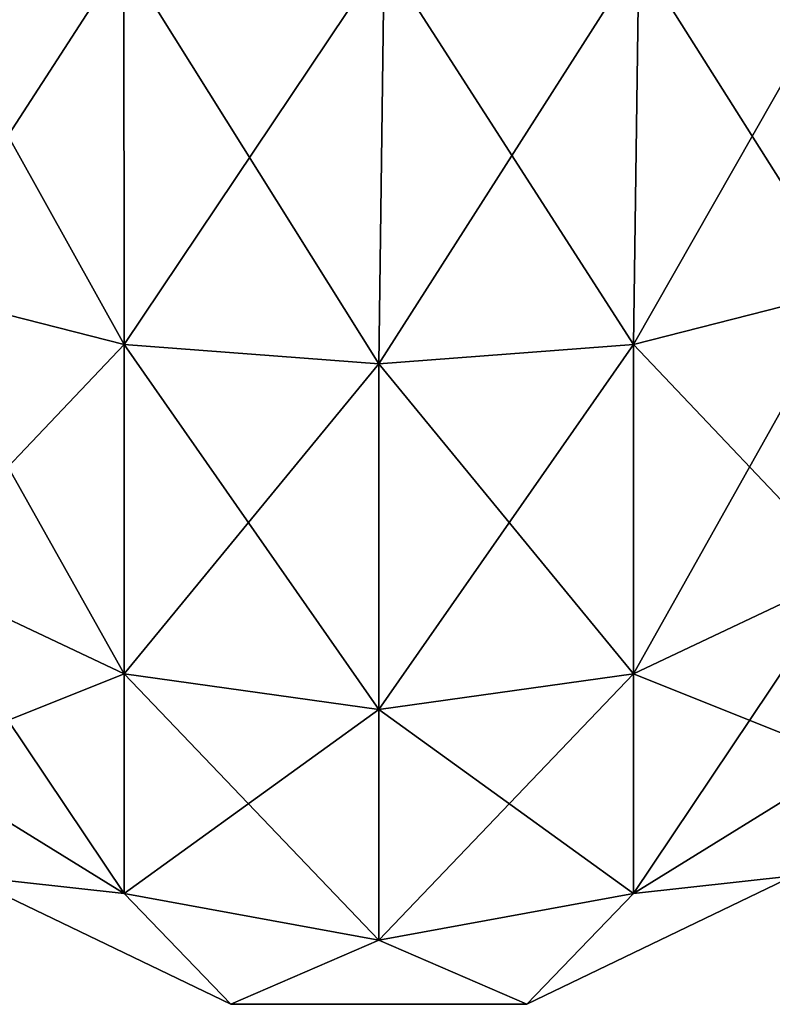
# Model space of a CAD drawing. Extents: x -23 to 470, y -2000 to 0.
# Tile 95 of 252: x 430 to 444, y -2000 to -1981. Entities that reach past the tile are written whole.
import ezdxf

# ---------------------------------------------------------------- set-up
doc = ezdxf.new("R2010")
doc.units = 0
doc.header["$LTSCALE"] = 65.185185
for name, color, linetype in [('520', 7, 'CONTINUOUS'), ('521', 7, 'CONTINUOUS'), ('522', 7, 'CONTINUOUS')]:
    doc.layers.add(name, color=color, linetype=linetype)

msp = doc.modelspace()

# ---------------------------------------------------------------- linework, layer by layer
at = {"layer": '520', "linetype": 'CONTINUOUS'}
for points in [[(432.16, -1980, 73.046), (428.111, -1980, 70.339), (432.166, -1987.29, 71.599), (432.16, -1980, 73.046)], [(432.166, -1987.29, 71.599), (428.111, -1980, 70.339), (428.111, -1986.253, 69.095), (432.166, -1987.29, 71.599)], [(437.05, -1980, 74), (432.16, -1980, 73.046), (436.95, -1987.654, 72.478), (437.05, -1980, 74)], [(436.95, -1987.654, 72.478), (432.16, -1980, 73.046), (432.166, -1987.29, 71.599), (436.95, -1987.654, 72.478)], [(441.734, -1987.29, 71.599), (437.05, -1980, 74), (436.95, -1987.654, 72.478), (441.734, -1987.29, 71.599)], [(441.834, -1980, 73.048), (437.05, -1980, 74), (441.734, -1987.29, 71.599), (441.834, -1980, 73.048)], [(445.789, -1986.253, 69.095), (441.834, -1980, 73.048), (441.734, -1987.29, 71.599), (445.789, -1986.253, 69.095)], [(445.889, -1980, 70.339), (441.834, -1980, 73.048), (445.789, -1986.253, 69.095), (445.889, -1980, 70.339)], [(432.166, -1987.29, 71.599), (428.111, -1986.253, 69.095), (432.166, -1993.475, 67.464), (432.166, -1987.29, 71.599)], [(428.111, -1986.253, 69.095), (428.111, -1991.558, 65.549), (432.166, -1993.475, 67.464), (428.111, -1986.253, 69.095)], [(445.789, -1986.253, 69.095), (441.734, -1987.29, 71.599), (445.789, -1991.558, 65.549), (445.789, -1986.253, 69.095)], [(436.95, -1987.654, 72.478), (432.166, -1987.29, 71.599), (436.95, -1994.148, 68.137), (436.95, -1987.654, 72.478)], [(432.166, -1987.29, 71.599), (432.166, -1993.475, 67.464), (436.95, -1994.148, 68.137), (432.166, -1987.29, 71.599)], [(441.734, -1987.29, 71.599), (436.95, -1987.654, 72.478), (441.734, -1993.475, 67.464), (441.734, -1987.29, 71.599)], [(441.734, -1987.29, 71.599), (441.734, -1993.475, 67.464), (445.789, -1991.558, 65.549), (441.734, -1987.29, 71.599)], [(436.95, -1987.654, 72.478), (436.95, -1994.148, 68.137), (441.734, -1993.475, 67.464), (436.95, -1987.654, 72.478)], [(428.111, -1995.1, 60.241), (432.166, -1997.604, 61.276), (428.111, -1991.558, 65.549), (428.111, -1995.1, 60.241)], [(428.111, -1991.558, 65.549), (432.166, -1997.604, 61.276), (432.166, -1993.475, 67.464), (428.111, -1991.558, 65.549)], [(441.734, -1993.475, 67.464), (445.789, -1995.1, 60.241), (445.789, -1991.558, 65.549), (441.734, -1993.475, 67.464)], [(432.166, -1997.604, 61.276), (436.95, -1998.484, 61.639), (432.166, -1993.475, 67.464), (432.166, -1997.604, 61.276)], [(432.166, -1993.475, 67.464), (436.95, -1998.484, 61.639), (436.95, -1994.148, 68.137), (432.166, -1993.475, 67.464)], [(436.95, -1994.148, 68.137), (441.734, -1997.604, 61.276), (441.734, -1993.475, 67.464), (436.95, -1994.148, 68.137)], [(441.734, -1997.604, 61.276), (445.789, -1995.1, 60.241), (441.734, -1993.475, 67.464), (441.734, -1997.604, 61.276)], [(436.95, -1998.484, 61.639), (441.734, -1997.604, 61.276), (436.95, -1994.148, 68.137), (436.95, -1998.484, 61.639)], [(428.111, -1995.1, 60.241), (429.156, -1997.273, 54), (432.166, -1997.604, 61.276), (428.111, -1995.1, 60.241)], [(441.734, -1997.604, 61.276), (444.744, -1997.273, 54), (445.789, -1995.1, 60.241), (441.734, -1997.604, 61.276)], [(429.156, -1997.273, 54), (434.168, -1999.687, 54), (432.166, -1997.604, 61.276), (429.156, -1997.273, 54)], [(439.732, -1999.687, 54), (444.744, -1997.273, 54), (441.734, -1997.604, 61.276), (439.732, -1999.687, 54)], [(432.166, -1997.604, 61.276), (434.168, -1999.687, 54), (436.95, -1998.484, 61.639), (432.166, -1997.604, 61.276)], [(436.95, -1998.484, 61.639), (439.732, -1999.687, 54), (441.734, -1997.604, 61.276), (436.95, -1998.484, 61.639)], [(434.168, -1999.687, 54), (439.732, -1999.687, 54), (436.95, -1998.484, 61.639), (434.168, -1999.687, 54)]]:
    msp.add_3dface(points, dxfattribs=at)
at = {"layer": '521', "linetype": 'CONTINUOUS'}
for points in [[(434.168, -1999.687, 54), (429.156, -1997.273, 54), (434.168, -1999.687, -54), (434.168, -1999.687, 54)], [(434.168, -1999.687, -54), (429.156, -1997.273, 54), (429.156, -1997.273, -54), (434.168, -1999.687, -54)], [(444.744, -1997.273, 54), (439.732, -1999.687, 54), (444.744, -1997.273, -54), (444.744, -1997.273, 54)], [(444.744, -1997.273, -54), (439.732, -1999.687, 54), (439.732, -1999.687, -54), (444.744, -1997.273, -54)], [(439.732, -1999.687, 54), (434.168, -1999.687, 54), (439.732, -1999.687, -54), (439.732, -1999.687, 54)], [(439.732, -1999.687, -54), (434.168, -1999.687, 54), (434.168, -1999.687, -54), (439.732, -1999.687, -54)]]:
    msp.add_3dface(points, dxfattribs=at)
at = {"layer": '522', "linetype": 'CONTINUOUS'}
for points in [[(428.111, -1980, -70.339), (432.16, -1980, -73.046), (428.111, -1986.253, -69.095), (428.111, -1980, -70.339)], [(428.111, -1986.253, -69.095), (432.16, -1980, -73.046), (432.166, -1987.29, -71.599), (428.111, -1986.253, -69.095)], [(432.16, -1980, -73.046), (437.05, -1980, -74), (432.166, -1987.29, -71.599), (432.16, -1980, -73.046)], [(432.166, -1987.29, -71.599), (437.05, -1980, -74), (436.95, -1987.654, -72.478), (432.166, -1987.29, -71.599)], [(437.05, -1980, -74), (441.834, -1980, -73.048), (436.95, -1987.654, -72.478), (437.05, -1980, -74)], [(436.95, -1987.654, -72.478), (441.834, -1980, -73.048), (441.734, -1987.29, -71.599), (436.95, -1987.654, -72.478)], [(441.834, -1980, -73.048), (445.889, -1980, -70.339), (441.734, -1987.29, -71.599), (441.834, -1980, -73.048)], [(441.734, -1987.29, -71.599), (445.889, -1980, -70.339), (445.789, -1986.253, -69.095), (441.734, -1987.29, -71.599)], [(428.111, -1986.253, -69.095), (432.166, -1987.29, -71.599), (428.111, -1991.558, -65.549), (428.111, -1986.253, -69.095)], [(441.734, -1987.29, -71.599), (445.789, -1986.253, -69.095), (441.734, -1993.475, -67.464), (441.734, -1987.29, -71.599)], [(441.734, -1993.475, -67.464), (445.789, -1986.253, -69.095), (445.789, -1991.558, -65.549), (441.734, -1993.475, -67.464)], [(428.111, -1991.558, -65.549), (432.166, -1987.29, -71.599), (432.166, -1993.475, -67.464), (428.111, -1991.558, -65.549)], [(432.166, -1987.29, -71.599), (436.95, -1987.654, -72.478), (432.166, -1993.475, -67.464), (432.166, -1987.29, -71.599)], [(436.95, -1987.654, -72.478), (441.734, -1987.29, -71.599), (436.95, -1994.148, -68.137), (436.95, -1987.654, -72.478)], [(436.95, -1994.148, -68.137), (441.734, -1987.29, -71.599), (441.734, -1993.475, -67.464), (436.95, -1994.148, -68.137)], [(432.166, -1993.475, -67.464), (436.95, -1987.654, -72.478), (436.95, -1994.148, -68.137), (432.166, -1993.475, -67.464)], [(428.111, -1995.1, -60.241), (428.111, -1991.558, -65.549), (432.166, -1993.475, -67.464), (428.111, -1995.1, -60.241)], [(445.789, -1995.1, -60.241), (441.734, -1997.604, -61.276), (445.789, -1991.558, -65.549), (445.789, -1995.1, -60.241)], [(441.734, -1997.604, -61.276), (441.734, -1993.475, -67.464), (445.789, -1991.558, -65.549), (441.734, -1997.604, -61.276)], [(432.166, -1997.604, -61.276), (428.111, -1995.1, -60.241), (432.166, -1993.475, -67.464), (432.166, -1997.604, -61.276)], [(432.166, -1997.604, -61.276), (432.166, -1993.475, -67.464), (436.95, -1994.148, -68.137), (432.166, -1997.604, -61.276)], [(441.734, -1997.604, -61.276), (436.95, -1998.484, -61.639), (441.734, -1993.475, -67.464), (441.734, -1997.604, -61.276)], [(436.95, -1998.484, -61.639), (436.95, -1994.148, -68.137), (441.734, -1993.475, -67.464), (436.95, -1998.484, -61.639)], [(436.95, -1998.484, -61.639), (432.166, -1997.604, -61.276), (436.95, -1994.148, -68.137), (436.95, -1998.484, -61.639)], [(432.166, -1997.604, -61.276), (429.156, -1997.273, -54), (428.111, -1995.1, -60.241), (432.166, -1997.604, -61.276)], [(445.789, -1995.1, -60.241), (444.744, -1997.273, -54), (441.734, -1997.604, -61.276), (445.789, -1995.1, -60.241)], [(434.168, -1999.687, -54), (429.156, -1997.273, -54), (432.166, -1997.604, -61.276), (434.168, -1999.687, -54)], [(444.744, -1997.273, -54), (439.732, -1999.687, -54), (441.734, -1997.604, -61.276), (444.744, -1997.273, -54)], [(436.95, -1998.484, -61.639), (434.168, -1999.687, -54), (432.166, -1997.604, -61.276), (436.95, -1998.484, -61.639)], [(441.734, -1997.604, -61.276), (439.732, -1999.687, -54), (436.95, -1998.484, -61.639), (441.734, -1997.604, -61.276)], [(439.732, -1999.687, -54), (434.168, -1999.687, -54), (436.95, -1998.484, -61.639), (439.732, -1999.687, -54)]]:
    msp.add_3dface(points, dxfattribs=at)

doc.saveas('drawing.dxf')
